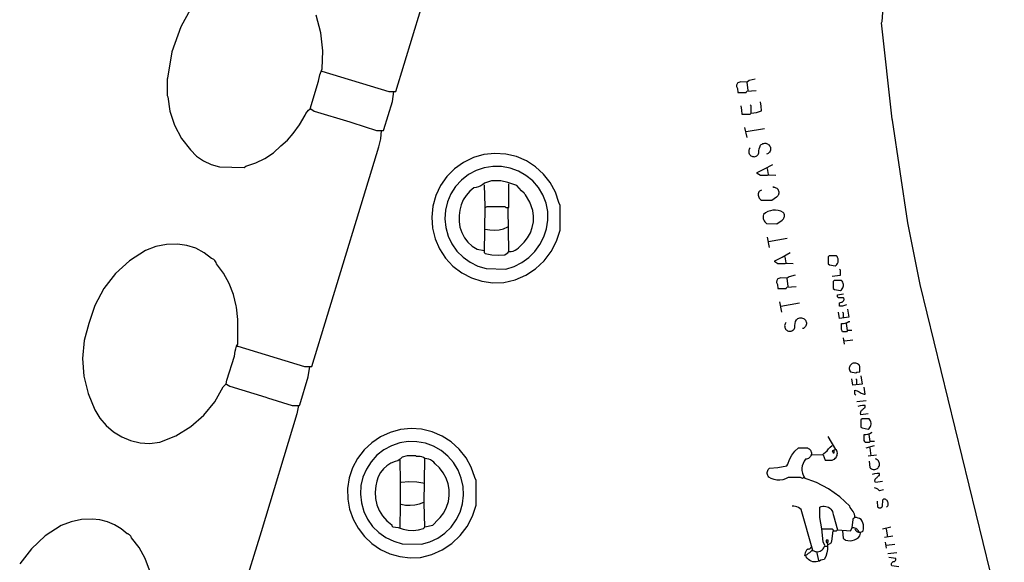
# Model space of a CAD drawing. Extents: x -68 to 722, y 3924 to 4942.
# Tile 15 of 25: x 95 to 179, y 4810 to 4856. Entities that reach past the tile are written whole.
import ezdxf

# ---------------------------------------------------------------- set-up
doc = ezdxf.new("R2010")
doc.units = 0
doc.layers.get('0').update_dxf_attribs({"linetype": 'CONTINUOUS'})

msp = doc.modelspace()

# ---------------------------------------------------------------- linework, layer by layer
at = {"color": 7, "linetype": 'CONTINUOUS'}
for p, q in [((157.075505, 4850.463801), (156.988187, 4851.162343)), ((156.988187, 4846.447187), (156.813551, 4847.320364)), ((156.900869, 4846.971094), (158.472593, 4847.233047)), ((158.821866, 4843.303751), (158.734547, 4843.827657)), ((158.909184, 4837.104195), (158.734547, 4837.977372)), ((158.821866, 4837.628101), (160.39359, 4837.890054)), ((160.306272, 4835.79443), (160.218954, 4836.318336)), ((160.480908, 4833.786123), (160.39359, 4834.484664)), ((159.957, 4831.603181), (159.782364, 4832.476357)), ((159.869682, 4832.127087), (161.441406, 4832.38904)), ((165.545354, 4830.031462), (165.458036, 4830.642686)), ((165.2834, 4828.896332), (165.196082, 4829.420238)), ((165.2834, 4829.158285), (165.981944, 4829.245603)), ((166.331216, 4824.006542), (167.117078, 4824.09386)), ((167.466351, 4820.601152), (167.379033, 4821.212376)), ((167.117078, 4820.077246), (167.815623, 4820.251881)), ((167.553669, 4819.378704), (167.466351, 4820.077246)), ((167.291715, 4819.378704), (167.990259, 4819.466022)), ((168.514167, 4813.179149), (169.212711, 4813.353784)), ((168.688803, 4812.480607), (169.387347, 4812.567925)), ((168.950757, 4812.480607), (168.863439, 4813.179149)), ((163.624357, 4811.694748), (163.798993, 4811.694748)), ((168.863439, 4811.520113), (168.776121, 4812.044019)), ((168.863439, 4811.782066), (169.561983, 4811.869383)), ((163.100449, 4810.4723), (162.925813, 4811.25816)), ((168.950757, 4811.083524), (169.736619, 4811.170842))]:
    msp.add_line(p, q, dxfattribs=at)
for points in [[(120.751204, 4852.122837), (120.825075, 4852.102667), (126.514194, 4850.376483), (127.12542, 4850.376483), (131.377808, 4864.356045), (131.430199, 4864.513217), (133.024714, 4869.765288), (133.063046, 4870.459551)], [(109.661814, 4857.361898), (108.814829, 4855.868766), (108.074175, 4853.738698), (107.700738, 4851.514669), (107.653499, 4851.424296), (107.653499, 4850.027213), (107.7072, 4849.933171), (107.893993, 4848.689705), (108.290804, 4847.496541), (108.885929, 4846.388873), (109.661814, 4845.399375), (110.169425, 4844.883659), (110.758529, 4844.463435), (111.411397, 4844.151351), (112.108378, 4843.9568), (114.202352, 4843.914974)], [(114.202352, 4843.914974), (114.368256, 4844.019756), (115.194225, 4844.295527), (115.975222, 4844.680646), (116.696849, 4845.168014), (117.345801, 4845.748646), (117.902094, 4846.23682), (118.376154, 4846.80519), (118.933096, 4847.544857), (119.389043, 4848.350713), (119.472102, 4848.51002), (119.575729, 4848.656782), (119.698061, 4848.788359), (119.836897, 4848.902386), (120.522867, 4851.242937), (120.637483, 4851.783139), (120.838522, 4852.297472), (120.892145, 4853.834867), (120.728054, 4855.36442), (120.349541, 4856.855456)], [(178.871395, 4804.70261), (171.714111, 4833.953074), (170.655118, 4839.191437), (169.350674, 4847.926349), (169.337663, 4848.023621), (168.426849, 4856.226768), (168.474787, 4856.317666), (168.570549, 4857.497646)], [(157.686731, 4851.424296), (157.175921, 4851.297685), (156.988187, 4851.162343), (156.456595, 4851.193166), (156.215422, 4851.12305), (156.175298, 4851.078678), (156.14276, 4851.028478), (156.118641, 4850.973733), (156.103557, 4850.915843), (156.097895, 4850.856288), (156.101799, 4850.796593), (156.115169, 4850.738283), (156.137664, 4850.682851), (156.168707, 4850.631713), (156.202325, 4850.289166), (156.900869, 4850.289166), (156.979455, 4850.393947), (157.774049, 4850.463801)], [(119.878024, 4848.892083), (120.166872, 4848.701905), (123.204841, 4847.783148), (123.362013, 4847.730757), (125.466378, 4847.058411), (126.077604, 4847.058411), (126.095067, 4847.136997), (126.825832, 4849.508022), (126.950784, 4850.376483)], [(156.464279, 4849.154036), (156.517979, 4848.798042), (156.551597, 4848.455494), (157.250141, 4848.455494), (157.337459, 4848.542812), (157.780618, 4848.597286), (158.210639, 4848.717447), (158.192361, 4849.113197), (158.123321, 4849.503306)], [(157.337459, 4848.542812), (157.337459, 4849.154036), (157.250141, 4849.241353)], [(113.591125, 4828.721697), (113.664997, 4828.701527), (119.354116, 4826.975343), (119.965342, 4826.975343), (123.955776, 4840.081728), (125.667209, 4845.652596), (125.838661, 4846.34652), (125.902968, 4847.058411)], [(157.250141, 4845.574011), (157.203387, 4845.514255), (157.167499, 4845.447407), (157.143527, 4845.375421), (157.132172, 4845.300403), (157.133765, 4845.224547), (157.148261, 4845.150072), (157.175235, 4845.079157), (157.213898, 4845.013874), (157.26312, 4844.956135), (157.32146, 4844.907627), (157.387213, 4844.869769), (157.458455, 4844.843669), (157.533103, 4844.83009), (157.608973, 4844.82943), (157.683846, 4844.841706), (157.755532, 4844.866562), (157.821934, 4844.903269), (157.881111, 4844.950753), (157.93133, 4845.007627), (157.971125, 4845.072226), (157.99933, 4845.142661), (157.991228, 4845.313997), (158.012672, 4845.484178), (158.063023, 4845.648149), (158.140785, 4845.801037), (158.197563, 4845.858516), (158.263196, 4845.905633), (158.335815, 4845.941047), (158.413355, 4845.963749), (158.493607, 4845.973094), (158.574288, 4845.968815), (158.653101, 4845.951035), (158.727804, 4845.920258), (158.79627, 4845.877362), (158.856551, 4845.823567), (158.906931, 4845.760405), (158.945976, 4845.689672), (158.972576, 4845.613382), (158.985972, 4845.533706), (158.985783, 4845.452912), (158.972016, 4845.3733), (158.945061, 4845.297135), (158.905687, 4845.226585), (158.855012, 4845.163658), (158.794481, 4845.110144), (158.725816, 4845.067568), (158.647229, 4845.050104)], [(136.293814, 4834.135394), (137.259528, 4834.36579), (138.171889, 4834.757306), (139.004233, 4835.298498), (139.732235, 4835.973552), (140.334619, 4836.762739), (140.793782, 4837.642995), (141.096305, 4838.588596), (141.096305, 4840.68422), (140.982792, 4840.937441), (140.684327, 4841.811315), (140.244266, 4842.623155), (139.674942, 4843.350209), (138.992309, 4843.972102), (138.215498, 4844.471407), (137.366278, 4844.834129), (136.46845, 4845.050104), (135.535203, 4845.106926), (134.605802, 4845.004981), (133.707062, 4844.747211), (132.864915, 4844.341051), (132.103658, 4843.798222), (131.445254, 4843.134385), (130.9087, 4842.368694), (130.509477, 4841.523239), (130.259103, 4840.622414), (130.164803, 4839.69221), (130.229296, 4838.759465), (130.450722, 4837.851092), (130.822693, 4836.993298), (131.334476, 4836.210832), (131.971306, 4835.526272), (132.714808, 4834.959367), (133.54353, 4834.526474), (134.433563, 4834.240083), (135.359226, 4834.108457), (136.293814, 4834.135394)], [(136.46845, 4835.270523), (137.166598, 4835.492636), (137.8212, 4835.821634), (138.416011, 4836.249353), (138.936269, 4836.765178), (139.369061, 4837.356307), (139.703647, 4838.008069), (139.931724, 4838.704289), (140.04763, 4839.427688), (140.048489, 4840.160314), (139.895651, 4840.885464), (139.623162, 4841.574633), (139.238767, 4842.208229), (138.753394, 4842.768244), (138.180838, 4843.23876), (137.537374, 4843.606401), (136.841292, 4843.860718), (136.112379, 4843.994481), (135.371354, 4844.00389), (134.63928, 4843.888675), (133.936966, 4843.652113), (133.284376, 4843.300927), (132.700058, 4842.8451), (132.200623, 4842.297589), (131.800266, 4841.673956), (131.510367, 4840.991928), (131.339168, 4840.270891), (131.291533, 4839.531342), (131.368818, 4838.794301), (131.568825, 4838.080718), (131.885869, 4837.410878), (132.310938, 4836.803819), (132.83195, 4836.276798), (133.434096, 4835.844795), (134.100258, 4835.52009), (134.811503, 4835.311912), (136.46845, 4835.270523)], [(159.433092, 4843.216433), (158.914423, 4843.253106), (158.734547, 4843.216433), (158.123321, 4843.216433), (157.861367, 4843.391068), (157.861367, 4843.478386), (158.480277, 4843.796834), (159.171138, 4844.176928)], [(136.730404, 4836.754924), (136.911997, 4836.766119), (137.089747, 4836.804933), (137.259477, 4836.870456), (137.417199, 4836.961149), (137.559209, 4837.074879), (137.68217, 4837.208976), (138.030932, 4837.546628), (138.324439, 4837.933276), (138.555898, 4838.359972), (138.719953, 4838.81684), (138.812807, 4839.293307), (138.83231, 4839.778345), (138.778011, 4840.260729), (138.519816, 4840.946751), (138.149322, 4841.579226), (138.113932, 4841.611022), (138.083534, 4841.64762), (138.058773, 4841.688243), (138.040174, 4841.732032), (137.800289, 4841.920168), (137.590663, 4842.141521), (137.41585, 4842.391281), (136.651817, 4842.622673), (136.031859, 4842.779845), (135.245997, 4842.779845), (134.669698, 4842.587746), (134.51548, 4842.452739), (134.342478, 4842.342827), (134.15474, 4842.26058), (133.956656, 4842.207922), (133.752859, 4842.186084), (133.401914, 4841.886157), (133.100208, 4841.53674), (132.854641, 4841.145824), (132.670829, 4840.722349), (132.552975, 4840.275998), (132.503774, 4839.816981), (132.489502, 4839.325383), (132.560237, 4838.838691), (132.713859, 4838.371494), (132.945762, 4837.937796), (133.248995, 4837.550598), (133.614469, 4837.221505), (134.031229, 4836.960383), (134.634771, 4836.842242)], [(134.634771, 4842.430574), (134.676334, 4840.598823), (134.634771, 4836.667606), (134.722089, 4836.580289), (135.268783, 4836.469467), (135.825825, 4836.440149), (136.381132, 4836.492971), (136.510107, 4836.562663), (136.627386, 4836.650622), (136.730404, 4836.754924), (136.660549, 4840.430999), (136.643086, 4840.509585)], [(134.722089, 4840.509585), (134.896725, 4840.596902), (136.381132, 4840.596902), (136.46845, 4840.509585), (136.730404, 4840.509585), (136.730404, 4842.517891)], [(158.210639, 4841.993985), (158.036003, 4841.906668), (157.992241, 4841.82816), (157.96168, 4841.743634), (157.945117, 4841.655292), (157.942985, 4841.565437), (157.955337, 4841.476408), (157.981853, 4841.390528), (158.021842, 4841.310032), (158.074261, 4841.23702), (158.137745, 4841.173392), (158.210639, 4841.120809), (159.08382, 4841.120809), (159.49858, 4841.404591), (159.542239, 4841.44825), (159.596987, 4841.495012), (159.642827, 4841.550535), (159.67838, 4841.613145), (159.702574, 4841.680958), (159.714682, 4841.751933), (159.71434, 4841.823932), (159.701557, 4841.894788), (159.676718, 4841.962368), (159.640571, 4842.024637), (159.594205, 4842.07972), (159.539015, 4842.12596), (159.476663, 4842.161963), (159.409025, 4842.186647), (159.33814, 4842.199267), (159.26614, 4842.199444), (159.171138, 4842.255938)], [(159.52041, 4839.112502), (159.978829, 4839.439943), (160.036475, 4839.486966), (160.085471, 4839.542945), (160.124446, 4839.60631), (160.152307, 4839.675288), (160.168275, 4839.747946), (160.171902, 4839.82225), (160.163087, 4839.896118), (160.142076, 4839.967481), (160.109459, 4840.034341), (160.066147, 4840.094826), (159.861821, 4840.193053), (159.644372, 4840.257196), (159.419446, 4840.285587), (159.192879, 4840.277492), (158.970552, 4840.233119), (158.758236, 4840.153622), (158.561441, 4840.041062), (158.385275, 4839.898361), (158.361638, 4839.795208), (158.355026, 4839.689588), (158.365614, 4839.584293), (158.393123, 4839.482104), (158.436824, 4839.385722), (158.495565, 4839.297695), (158.567791, 4839.220347), (158.651595, 4839.155724), (159.52041, 4839.112502)], [(134.722089, 4838.675913), (135.108404, 4838.599761), (135.501622, 4838.5793), (135.893754, 4838.614949), (136.276836, 4838.705981), (136.643086, 4838.850549)], [(106.169093, 4820.426517), (107.038344, 4820.552778), (108.40564, 4821.098674), (109.662207, 4821.865836), (110.772554, 4822.832595), (111.705321, 4823.971647), (112.434162, 4825.250819), (112.502133, 4825.346194), (112.583632, 4825.430303), (112.676818, 4825.501246), (112.751563, 4825.83349), (113.381126, 4827.854458), (113.451853, 4828.279171), (113.495354, 4828.495727), (113.571482, 4828.703076), (113.678443, 4828.896332), (113.678443, 4830.991957), (113.551396, 4832.036451), (113.534631, 4832.134771), (113.300476, 4833.108539), (112.939863, 4834.04289), (112.459099, 4834.92148), (111.866594, 4835.728941), (111.829438, 4835.829861), (111.775459, 4835.922876), (111.706271, 4836.005207), (111.623939, 4836.074395), (111.530924, 4836.128373), (111.430004, 4836.16553), (110.797754, 4836.659808), (110.089651, 4837.037489), (109.326967, 4837.287224), (108.532617, 4837.401512), (107.600725, 4837.364632), (106.686053, 4837.182538), (105.811089, 4836.859705), (104.454169, 4835.979146), (103.262835, 4834.884917), (102.270356, 4833.607578), (101.50445, 4832.182799), (100.986506, 4830.65037), (100.608603, 4829.181999), (100.472587, 4827.671892), (100.58202, 4826.159627), (100.934035, 4824.684836), (101.519408, 4823.286171), (101.949884, 4822.589747), (102.482872, 4821.968264), (103.105551, 4821.436674), (103.802943, 4821.007764), (104.558269, 4820.691851), (105.353362, 4820.496536), (106.169093, 4820.426517)], [(160.917498, 4835.707112), (160.398829, 4835.743785), (160.218954, 4835.707112), (159.607728, 4835.707112), (159.345774, 4835.881747), (159.345774, 4835.969065), (159.964684, 4836.287513), (160.655544, 4836.667606)], [(164.497538, 4835.532477), (164.574611, 4835.595823), (164.639551, 4835.671559), (164.690396, 4835.757396), (164.725609, 4835.85074), (164.744126, 4835.948772), (164.745388, 4836.048529), (164.729356, 4836.146998), (164.696516, 4836.241204), (164.647859, 4836.328299), (164.584856, 4836.405653), (163.973629, 4836.405653), (163.886311, 4836.318336), (163.886311, 4835.707112), (163.995459, 4835.641624), (164.497538, 4835.532477)], [(164.235583, 4834.6593), (164.679858, 4834.715794), (164.934128, 4834.746617), (164.934128, 4835.183206), (164.84681, 4835.270523)], [(161.092134, 4834.746617), (160.581324, 4834.620007), (160.39359, 4834.484664), (159.861998, 4834.515487), (159.620825, 4834.445371), (159.580701, 4834.401), (159.548163, 4834.3508), (159.524044, 4834.296054), (159.50896, 4834.238164), (159.503298, 4834.17861), (159.507202, 4834.118915), (159.520572, 4834.060605), (159.543067, 4834.005173), (159.57411, 4833.954035), (159.607728, 4833.611487), (160.306272, 4833.611487), (160.384858, 4833.716269), (161.179452, 4833.786123)], [(164.934128, 4833.436852), (165.011201, 4833.500199), (165.076142, 4833.575935), (165.126986, 4833.661771), (165.162199, 4833.755116), (165.180716, 4833.853148), (165.181978, 4833.952905), (165.165947, 4834.051374), (165.133106, 4834.145579), (165.084449, 4834.232675), (165.021446, 4834.310029), (164.410219, 4834.310029), (164.322901, 4834.222711), (164.322901, 4833.611487), (164.432049, 4833.545999), (164.934128, 4833.436852)], [(165.458036, 4832.214404), (165.108764, 4832.127087), (164.84681, 4832.127087), (164.84681, 4832.38904), (165.030178, 4832.458894), (165.069932, 4832.466471), (165.107773, 4832.480821), (165.142556, 4832.501509), (165.17323, 4832.52791), (165.198866, 4832.559225), (165.218689, 4832.594508), (165.232101, 4832.632692), (165.238695, 4832.672621), (165.238272, 4832.713089), (165.230845, 4832.752872), (165.216638, 4832.790767), (165.196082, 4832.825628), (164.759492, 4832.825628), (164.672174, 4832.912946), (164.672174, 4833.087581), (165.196082, 4833.174899)], [(165.545354, 4831.865134), (165.632672, 4831.166592), (164.84681, 4831.079274), (164.759492, 4831.603181)], [(160.306272, 4830.730004), (160.259518, 4830.670248), (160.22363, 4830.6034), (160.199658, 4830.531414), (160.188303, 4830.456396), (160.189896, 4830.380541), (160.204392, 4830.306066), (160.231366, 4830.23515), (160.270029, 4830.169868), (160.319251, 4830.112128), (160.377591, 4830.06362), (160.443344, 4830.025762), (160.514587, 4829.999662), (160.589234, 4829.986084), (160.665104, 4829.985423), (160.739977, 4829.9977), (160.811663, 4830.022555), (160.878065, 4830.059262), (160.937242, 4830.106746), (160.987462, 4830.16362), (161.027256, 4830.228219), (161.055461, 4830.298654), (161.047359, 4830.46999), (161.068803, 4830.640172), (161.119154, 4830.804142), (161.196916, 4830.95703), (161.253694, 4831.014509), (161.319327, 4831.061627), (161.391946, 4831.09704), (161.469486, 4831.119743), (161.549738, 4831.129087), (161.630419, 4831.124808), (161.709232, 4831.107028), (161.783935, 4831.076251), (161.852401, 4831.033355), (161.912682, 4830.97956), (161.963062, 4830.916398), (162.002108, 4830.845665), (162.028707, 4830.769375), (162.042103, 4830.689699), (162.041914, 4830.608905), (162.028147, 4830.529293), (162.001192, 4830.453128), (161.961818, 4830.382578), (161.911144, 4830.319651), (161.850612, 4830.266137), (161.781947, 4830.223561), (161.703361, 4830.206098)], [(165.196082, 4831.166592), (165.196082, 4831.515863), (165.108764, 4831.603181)], [(165.894626, 4830.031462), (165.545354, 4830.031462), (165.458036, 4829.944145), (165.108764, 4829.944145), (165.0913, 4830.02273), (165.021446, 4830.11878), (165.021446, 4830.642686), (165.184332, 4830.641068), (165.345088, 4830.667376), (165.498962, 4830.720833), (165.641404, 4830.799858), (165.71999, 4830.817321)], [(112.717945, 4825.490943), (113.006793, 4825.300765), (116.044762, 4824.382008), (116.201935, 4824.329617), (118.306299, 4823.657271), (118.917525, 4823.657271), (118.934989, 4823.735857), (119.666714, 4826.107405), (119.790706, 4826.975343)], [(166.243898, 4826.451437), (166.3389, 4826.507932), (166.59317, 4826.538755), (166.59317, 4826.975343), (166.559392, 4827.046421), (166.514236, 4827.110872), (166.458965, 4827.166891), (166.395128, 4827.21291), (166.324511, 4827.247642), (166.249091, 4827.270112), (166.170981, 4827.279693), (166.092366, 4827.276116), (166.015449, 4827.259482), (165.942382, 4827.230255), (165.87521, 4827.189254), (165.815816, 4827.137628), (165.765861, 4827.076821), (165.726744, 4827.008536), (165.69956, 4826.934684), (165.685071, 4826.857334), (165.683681, 4826.778651), (165.695431, 4826.700838), (165.71999, 4826.626072), (165.789844, 4826.530023), (166.243898, 4826.451437)], [(166.680488, 4826.189484), (166.767806, 4825.490943), (165.981944, 4825.403625), (165.894626, 4825.927531)], [(166.331216, 4825.490943), (166.331216, 4825.840213), (166.243898, 4825.927531)], [(166.243898, 4824.530448), (166.15658, 4824.617766), (166.15658, 4824.967036), (166.345716, 4824.912551), (166.524599, 4824.830441), (166.68922, 4824.722547), (166.768291, 4824.679387), (166.852423, 4824.647186), (166.940104, 4824.626522), (167.02976, 4824.617766), (166.942442, 4825.228989)], [(118.830207, 4823.657271), (118.706216, 4822.963969), (115.655935, 4812.92488), (115.538318, 4812.559193), (112.770336, 4803.591667)], [(167.291715, 4822.95873), (166.680488, 4822.871412), (166.660162, 4822.925919), (166.649582, 4822.983122), (166.649068, 4823.041294), (166.658637, 4823.098675), (166.677998, 4823.153532), (166.706567, 4823.204208), (166.743481, 4823.24917), (166.787623, 4823.287059), (166.837661, 4823.316732), (166.864734, 4823.361144), (166.898359, 4823.400828), (166.937725, 4823.434825), (166.98188, 4823.462315), (167.02976, 4823.482636), (167.02976, 4823.657271), (166.822819, 4823.654619), (166.617941, 4823.625351), (166.418534, 4823.569953)], [(167.291715, 4821.648964), (167.368788, 4821.712311), (167.433728, 4821.788047), (167.484573, 4821.873884), (167.519786, 4821.967228), (167.538303, 4822.06526), (167.539565, 4822.165017), (167.523533, 4822.263486), (167.490693, 4822.357691), (167.442036, 4822.444787), (167.379033, 4822.522141), (166.767806, 4822.522141), (166.680488, 4822.434823), (166.680488, 4821.8236), (166.789636, 4821.758111), (167.291715, 4821.648964)], [(129.221053, 4810.734253), (130.171209, 4810.978976), (131.066966, 4811.379354), (131.883029, 4811.924079), (132.596349, 4812.597767), (133.186782, 4813.381393), (133.637652, 4814.252826), (133.936227, 4815.187455), (133.936227, 4817.28308), (133.822713, 4817.536301), (133.524249, 4818.410175), (133.084188, 4819.222015), (132.514863, 4819.949069), (131.83223, 4820.570962), (131.055419, 4821.070266), (130.2062, 4821.432989), (129.308371, 4821.648964), (128.40694, 4821.707514), (127.508076, 4821.617801), (126.636, 4821.382243), (125.814211, 4821.007187), (125.064853, 4820.50274), (124.40812, 4819.882495), (123.861709, 4819.163165), (123.440342, 4818.364134), (123.155375, 4817.506933), (123.014486, 4816.614661), (123.021473, 4815.711362), (123.181283, 4814.842292), (123.476121, 4814.00929), (123.89861, 4813.233193), (124.438183, 4812.533418), (125.081339, 4811.927469), (125.811991, 4811.430505), (126.611861, 4811.054959), (127.460938, 4810.810224), (128.337982, 4810.702423), (129.221053, 4810.734253)], [(163.449721, 4819.466022), (163.624357, 4819.029434), (164.235583, 4819.029434), (164.328927, 4819.062793), (164.41531, 4819.111413), (164.492259, 4819.173901), (164.557571, 4819.248468), (164.609375, 4819.332979), (164.64619, 4819.425015), (164.66696, 4819.52194), (164.671091, 4819.620979), (164.658464, 4819.719297), (164.629442, 4819.814079), (164.584856, 4819.902611), (164.536831, 4819.915708), (163.886311, 4821.03774)], [(167.815623, 4820.601152), (167.466351, 4820.601152), (167.379033, 4820.513834), (167.02976, 4820.513834), (167.012297, 4820.59242), (166.942442, 4820.68847), (166.942442, 4821.212376), (167.105329, 4821.210758), (167.266085, 4821.237066), (167.419959, 4821.290523), (167.5624, 4821.369548), (167.640987, 4821.387011)], [(129.308371, 4811.869383), (130.018501, 4812.070676), (130.685129, 4812.387551), (131.289594, 4812.811137), (131.814972, 4813.329576), (132.246557, 4813.928355), (132.572265, 4814.59071), (132.78298, 4815.298099), (132.872801, 4816.030718), (132.839215, 4816.768059), (132.683162, 4817.489479), (132.40901, 4818.174782), (132.024434, 4818.804784), (131.5402, 4819.361847), (130.969865, 4819.830376), (130.329394, 4820.197256), (129.636719, 4820.452214), (128.91123, 4820.588114), (128.173237, 4820.601152), (127.44061, 4820.484479), (126.738072, 4820.246164), (126.085666, 4819.893007), (125.502006, 4819.435084), (125.003744, 4818.88546), (124.605096, 4818.259815), (124.317435, 4817.576001), (124.148969, 4816.853527), (124.104505, 4816.113005), (124.18531, 4815.375563), (124.38908, 4814.662241), (124.71, 4813.99339), (125.138915, 4813.388094), (125.663588, 4812.863622), (126.269048, 4812.434938), (126.938022, 4812.114271), (127.651424, 4811.910772), (129.308371, 4811.869383)], [(163.362403, 4813.179149), (164.235583, 4813.179149), (164.322901, 4813.091831), (164.322901, 4813.004513), (164.584856, 4813.004513), (164.672174, 4813.091831), (165.807308, 4813.004513), (165.829137, 4813.070002), (165.938984, 4813.27188), (166.020277, 4813.960729), (166.02197, 4813.991052), (166.028771, 4814.020651), (166.040483, 4814.048671), (166.056769, 4814.074305), (166.077159, 4814.096813), (166.101064, 4814.115545), (166.127795, 4814.12996), (166.15658, 4814.139643), (166.148226, 4814.277947), (166.119148, 4814.413418), (166.070008, 4814.542967), (166.001927, 4814.663644), (165.916456, 4814.772696), (165.836422, 4814.872666), (165.770536, 4814.982476), (165.71999, 4815.100138), (164.874381, 4815.903581), (163.926988, 4816.584041), (162.895558, 4817.128772), (161.79941, 4817.527569), (161.703361, 4817.457715), (161.528724, 4817.545033), (160.480908, 4817.545033), (160.261138, 4817.42897), (160.024973, 4817.351537), (159.779147, 4817.314942), (159.530668, 4817.320229), (159.286621, 4817.367246), (159.053964, 4817.454654), (158.839329, 4817.57996), (158.785551, 4817.646379), (158.743925, 4817.721016), (158.715675, 4817.801672), (158.701635, 4817.885971), (158.702219, 4817.97143), (158.717408, 4818.055529), (158.746756, 4818.135792), (158.789398, 4818.209854), (158.844078, 4818.275532), (158.909184, 4818.330892), (159.612443, 4818.380576), (160.371761, 4818.527357), (160.463444, 4818.688895), (160.601491, 4819.084219), (160.799386, 4819.453239), (161.052307, 4819.786959), (161.354088, 4820.077246), (161.965315, 4820.077246), (162.046218, 4820.071757), (162.125102, 4820.052975), (162.199798, 4820.021414), (162.268252, 4819.977944), (162.32858, 4819.92376), (162.379125, 4819.860351), (162.418497, 4819.789461), (162.445612, 4819.71304), (162.459726, 4819.633188), (162.46045, 4819.552102), (162.447765, 4819.472012), (162.422018, 4819.395118), (162.383918, 4819.323537), (162.334514, 4819.259236), (162.275162, 4819.203983), (162.207496, 4819.159297), (162.133375, 4819.126408), (162.054839, 4819.10622), (161.974046, 4819.099288), (161.848005, 4818.931798), (161.7515, 4818.745718), (161.687205, 4818.546206), (161.656904, 4818.338791), (161.661437, 4818.129224), (161.700677, 4817.923313), (161.773536, 4817.726767), (161.877997, 4817.545033)], [(162.489223, 4819.466022), (163.445792, 4819.509332), (163.51521, 4819.575169), (163.648147, 4819.705814), (163.798993, 4819.815293), (163.922304, 4819.981967), (164.068908, 4820.128571), (164.235583, 4820.251881)], [(129.570325, 4813.353784), (130.258566, 4813.482228), (130.70546, 4813.965008), (130.880096, 4814.139643), (131.185728, 4814.550398), (131.42097, 4815.005142), (131.579638, 4815.491921), (131.657562, 4815.997943), (131.652693, 4816.509906), (131.565161, 4817.014355), (131.397264, 4817.498029), (131.153417, 4817.948217), (130.840028, 4818.353085), (130.465335, 4818.701992), (130.353109, 4818.831913), (130.222391, 4818.943211), (130.076238, 4819.033284), (129.918063, 4819.10003), (129.751563, 4819.141887), (129.580629, 4819.157878), (129.454447, 4819.236196), (129.317452, 4819.293536), (129.173103, 4819.328449), (129.025046, 4819.340055), (128.87702, 4819.32806), (128.784463, 4819.378704), (128.085919, 4819.378704), (127.656052, 4819.257769), (127.492156, 4819.10802), (127.292372, 4818.972939), (127.045786, 4818.911293), (126.680537, 4818.753836), (126.346391, 4818.538091), (126.052566, 4818.270012), (125.807169, 4817.956995), (125.616972, 4817.607676), (125.487221, 4817.231693), (125.421496, 4816.839419), (125.352352, 4816.301213), (125.376367, 4815.759116), (125.492833, 4815.229133), (125.69831, 4814.726912), (125.986732, 4814.267282), (126.349582, 4813.863813), (126.776148, 4813.528419), (126.776148, 4813.441102), (126.863466, 4813.353784), (127.308788, 4813.292662), (127.723638, 4813.137079), (128.15808, 4813.050094), (128.60085, 4813.033961), (129.040471, 4813.089098), (129.465543, 4813.214076), (129.49516, 4813.234333), (129.521079, 4813.259146), (129.542608, 4813.287851), (129.559171, 4813.31968), (129.570325, 4813.353784), (129.528587, 4815.360344), (129.570325, 4819.116751)], [(164.497538, 4819.902611), (164.235583, 4819.815293), (164.322901, 4819.640657), (164.410219, 4819.640657), (164.410219, 4819.815293)], [(127.474692, 4813.266466), (127.516343, 4815.185622), (127.516256, 4817.197683), (127.474692, 4819.029434)], [(167.379033, 4818.942116), (167.444521, 4818.39638), (167.498133, 4818.339004), (167.560851, 4818.291754), (167.630791, 4818.256051), (167.705848, 4818.23297), (167.783763, 4818.223204), (167.862195, 4818.227047), (167.938782, 4818.244385), (168.011223, 4818.274694), (168.077336, 4818.317064), (168.135135, 4818.370221), (168.182879, 4818.432564), (168.219134, 4818.502219), (168.242808, 4818.57709), (168.253189, 4818.654926), (168.249966, 4818.733385), (168.233234, 4818.810107), (168.203498, 4818.882784), (168.161652, 4818.94923), (168.108954, 4819.007447), (168.04699, 4819.055683), (167.977623, 4819.092486), (167.902941, 4819.116751)], [(168.514167, 4817.195762), (167.902941, 4817.108445), (167.882614, 4817.162951), (167.872034, 4817.220155), (167.871521, 4817.278326), (167.881089, 4817.335708), (167.900451, 4817.390565), (167.92902, 4817.44124), (167.965933, 4817.486202), (168.010076, 4817.524092), (168.060113, 4817.553765), (168.087187, 4817.598177), (168.120812, 4817.63786), (168.160177, 4817.671858), (168.204333, 4817.699348), (168.252213, 4817.719668), (168.252213, 4817.894304), (168.045271, 4817.891652), (167.840393, 4817.862383), (167.640987, 4817.806986)], [(129.570325, 4817.021127), (128.907433, 4817.147026), (128.233328, 4817.176335), (127.56201, 4817.108445)], [(168.601485, 4816.497221), (168.252213, 4816.409903), (168.183202, 4816.48807), (168.103048, 4816.554762), (168.013635, 4816.608409), (167.91707, 4816.647749), (167.815623, 4816.671856)], [(127.56201, 4815.274773), (127.948326, 4815.19862), (128.341543, 4815.17816), (128.733676, 4815.213809), (129.116757, 4815.304841), (129.483007, 4815.449408)], [(162.576541, 4811.345477), (161.581115, 4814.820721), (161.478194, 4814.9126), (161.362772, 4814.988179), (161.237408, 4815.045785), (161.104881, 4815.084139), (160.968128, 4815.102391), (160.83018, 4815.100138)], [(162.401905, 4811.60743), (162.389765, 4811.571019), (162.371801, 4811.537101), (162.348502, 4811.506599), (162.320504, 4811.480346), (162.288568, 4811.459055), (162.253565, 4811.443308), (162.216449, 4811.433533), (162.17823, 4811.429997), (162.139951, 4811.432795), (162.055477, 4811.34738), (161.985506, 4811.249731), (161.931781, 4811.142283), (161.895645, 4811.027716), (161.877997, 4810.908889), (161.956919, 4810.923824), (162.032363, 4810.95139), (162.102322, 4810.990854), (162.164935, 4811.041166), (162.218537, 4811.100988), (162.327717, 4811.158975), (162.426085, 4811.233852), (162.511052, 4811.323648), (162.576541, 4811.345477), (162.671649, 4811.291911), (162.774226, 4811.25459), (162.881519, 4811.234516), (162.99065, 4811.232226), (163.098691, 4811.247782), (163.202743, 4811.280768), (163.300015, 4811.330297), (163.387895, 4811.395042), (163.464027, 4811.473264), (163.526368, 4811.562865), (163.573245, 4811.661442), (163.603401, 4811.766348), (163.465176, 4812.063316), (163.362403, 4813.179149), (163.187767, 4814.139643), (163.187767, 4815.01282), (163.303753, 4815.061961), (163.426233, 4815.09139), (163.551883, 4815.100309), (163.677292, 4815.088476), (163.799056, 4815.056212), (163.91387, 4815.004393), (164.018617, 4814.934425), (164.110453, 4814.848208), (164.186887, 4814.748082), (164.245843, 4814.636764), (164.285721, 4814.517277), (164.305438, 4814.392864), (164.340365, 4814.32301), (164.672174, 4813.091831)], [(168.863439, 4815.01282), (168.911848, 4815.062235), (168.950946, 4815.119301), (168.979547, 4815.182288), (168.996781, 4815.249282), (169.002125, 4815.318251), (168.995419, 4815.387101), (168.976864, 4815.453741), (168.947025, 4815.51615), (168.906807, 4815.572433), (168.85743, 4815.620881), (168.800395, 4815.660025), (168.737431, 4815.688675), (168.67045, 4815.705962), (168.601485, 4815.711362), (168.514167, 4815.624044), (168.477493, 4815.105377), (168.471592, 4815.073944), (168.460627, 4815.0439), (168.444894, 4815.016056), (168.424818, 4814.99116), (168.400938, 4814.969885), (168.3739, 4814.952804), (168.344431, 4814.940377), (168.313326, 4814.932939), (168.281423, 4814.93069), (168.249582, 4814.933692), (168.218661, 4814.941862), (168.189494, 4814.954982), (168.162867, 4814.972697), (168.139496, 4814.99453), (168.120013, 4815.019893), (168.077577, 4815.536726)], [(166.15658, 4813.179149), (166.184651, 4813.113542), (166.22327, 4813.053535), (166.271356, 4813.000809), (166.327561, 4812.95684), (166.390311, 4812.922861), (166.45785, 4812.899821), (166.528284, 4812.888367), (166.599643, 4812.88882), (166.669927, 4812.901167), (166.737168, 4812.925061), (166.799482, 4812.959835), (166.855124, 4813.004513), (166.888321, 4813.171797), (166.896899, 4813.342127), (166.880678, 4813.511899), (166.840001, 4813.677523), (166.775729, 4813.835495), (166.68922, 4813.982471), (166.564979, 4814.047738), (166.433268, 4814.096194), (166.296351, 4814.127005), (166.15658, 4814.139643)], [(106.163734, 4809.6683), (105.786366, 4810.656812), (105.267763, 4811.5791), (104.619198, 4812.415119), (104.595447, 4812.485175), (104.561307, 4812.550798), (104.517573, 4812.610459), (104.465266, 4812.662766), (104.405606, 4812.706499), (104.339982, 4812.740639), (104.269926, 4812.76439), (103.756564, 4813.17882), (103.189335, 4813.515782), (102.579839, 4813.768386), (101.940543, 4813.931464), (101.284522, 4814.001681), (100.382287, 4813.956417), (99.497537, 4813.773953), (98.65101, 4813.458565), (97.298158, 4812.574534), (96.109885, 4811.479216), (95.118825, 4810.202692)], [(166.505852, 4812.917196), (166.460873, 4813.000781), (166.402922, 4813.075957), (166.333538, 4813.14073), (166.25456, 4813.193382), (166.168083, 4813.232516), (166.0764, 4813.257095), (165.981944, 4813.266466)], [(163.798993, 4811.869383), (163.852128, 4811.861044), (163.90591, 4811.861575), (163.958869, 4811.870961), (164.009558, 4811.888946), (164.05659, 4811.915038), (164.098679, 4811.948523), (164.134675, 4811.988486), (164.163594, 4812.033835), (164.184644, 4812.083329), (164.197251, 4812.135615), (164.322901, 4813.004513)], [(165.108764, 4813.004513), (165.178618, 4812.384558), (165.233213, 4812.318917), (165.297829, 4812.263112), (165.370718, 4812.218654), (165.558142, 4812.175941), (165.750065, 4812.165064), (165.941115, 4812.186328), (166.125949, 4812.239138), (166.299395, 4812.322015), (166.456602, 4812.432643), (166.59317, 4812.567925), (166.680488, 4812.917196)], [(163.798993, 4812.044019), (163.837377, 4811.73808), (163.82969, 4811.429838), (163.776106, 4811.126193), (163.677822, 4810.833939), (163.537039, 4810.559618), (163.266353, 4810.498496), (163.141769, 4810.431808), (163.008179, 4810.385741), (162.86897, 4810.361463), (162.727673, 4810.359589), (162.587869, 4810.380168), (162.453105, 4810.422678), (162.326797, 4810.48604), (162.212147, 4810.568648), (162.112065, 4810.668406), (162.029086, 4810.782787), (161.965315, 4810.908889)], [(163.886311, 4812.044019), (163.886311, 4812.218654), (163.711675, 4812.218654), (163.711675, 4812.044019), (163.886311, 4812.044019)], [(169.911255, 4809.948394), (169.300029, 4810.035712), (169.283677, 4810.073654), (169.27372, 4810.113753), (169.270424, 4810.154937), (169.273877, 4810.196109), (169.283988, 4810.236169), (169.300486, 4810.274048), (169.322931, 4810.308736), (169.350725, 4810.339306), (169.383124, 4810.364944), (169.419266, 4810.384965), (169.458185, 4810.398834), (169.498842, 4810.406182), (169.540154, 4810.406812), (169.57188, 4810.430872), (169.599221, 4810.459819), (169.621432, 4810.492867), (169.637908, 4810.529115), (169.648203, 4810.567579), (169.652035, 4810.607212), (169.649301, 4810.646936), (169.038075, 4810.734253)]]:
    msp.add_lwpolyline(points, dxfattribs=at)

doc.saveas('drawing.dxf')
